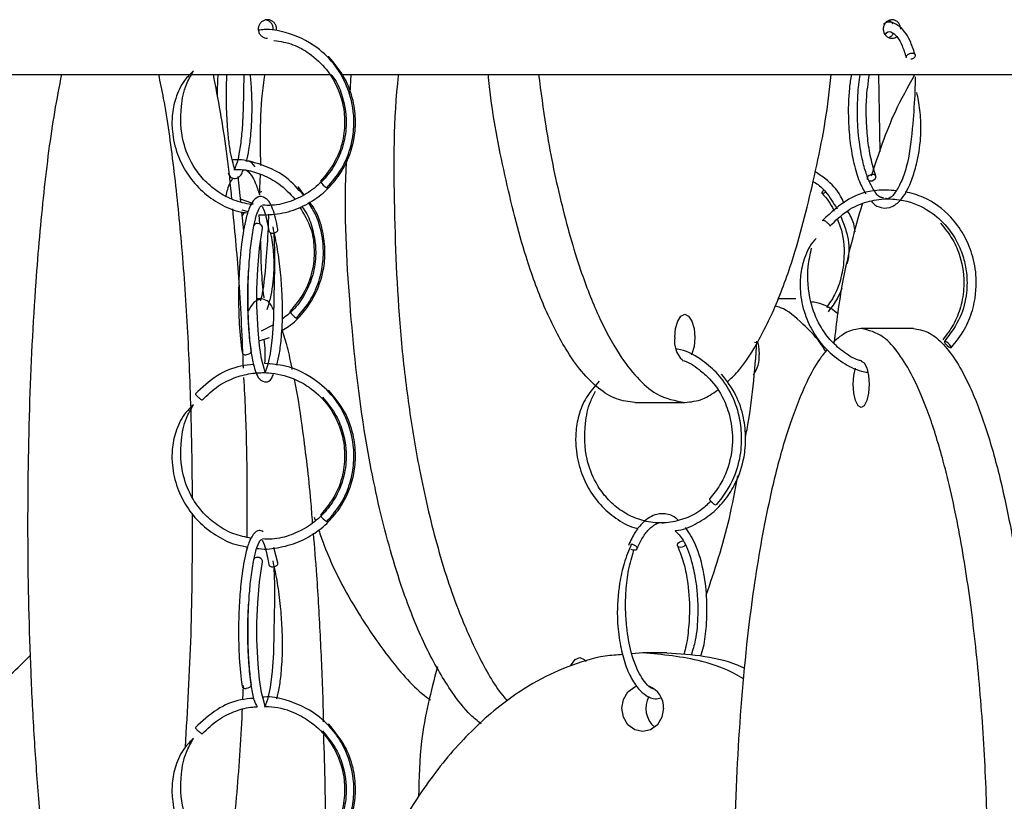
# Model space of a CAD drawing. Header units: millimetres. Extents: x 331 to 1634, y 417 to 1709.
# Tile 130 of 142: x 1436 to 1489, y 917 to 959. Entities that reach past the tile are written whole.
import ezdxf

# ---------------------------------------------------------------- set-up
doc = ezdxf.new("R2010")
doc.units = ezdxf.units.MM

msp = doc.modelspace()

# ---------------------------------------------------------------- linework, layer by layer
at = {"color": 7, "linetype": 'Continuous', "lineweight": 25}
for p, q in [((1415.092, 956.164), (1453.117, 956.164)), ((1453.707, 956.164), (1518.181, 956.164)), ((1454.146, 955.157), (1454.198, 956.164)), ((1482.723, 951.993), (1482.648, 956.164)), ((1448.251, 949.285), (1448.11, 950.652)), ((1449.288, 950.767), (1449.241, 949.676)), ((1451.655, 949.68), (1451.358, 950.087)), ((1448.851, 949.21), (1448.237, 949.427)), ((1448.921, 949.185), (1448.796, 949.107)), ((1448.296, 948.852), (1448.646, 948.763)), ((1448.413, 947.729), (1448.307, 948.746)), ((1448.439, 948.722), (1448.327, 948.56)), ((1449.229, 948.586), (1449.257, 948.105)), ((1449.35, 944.052), (1449.122, 944.052)), ((1478.175, 944.052), (1477.207, 944.052)), ((1449.984, 942.64), (1449.342, 942.321)), ((1484.51, 942.45), (1481.691, 942.45)), ((1449.236, 941.792), (1449.805, 941.97)), ((1475.942, 941.72), (1476.102, 941.688)), ((1469.486, 938.474), (1472.188, 938.474)), ((1452.2, 932.284), (1452.263, 932.107)), ((1448.575, 930.698), (1448.571, 930.508)), ((1450.251, 929.816), (1450.034, 930.639)), ((1469.916, 924.974), (1469.329, 924.919)), ((1471.217, 924.974), (1469.916, 924.974)), ((1448.372, 923.202), (1448.34, 922.44))]:
    msp.add_line(p, q, dxfattribs=at)
at = {"color": 7, "linetype": 'Continuous', "lineweight": 25, "flags": 128}
for points in [[(1452.998, 957.113), (1452.967, 957.101), (1452.966, 957.1)], [(1482.123, 950.423), (1482.197, 950.414), (1482.291, 950.429), (1482.38, 950.468), (1482.45, 950.526), (1482.491, 950.594), (1482.497, 950.661), (1482.465, 950.718), (1482.403, 950.755), (1482.318, 950.768), (1482.224, 950.753), (1482.135, 950.714), (1482.064, 950.656), (1482.023, 950.588), (1482.018, 950.52), (1482.024, 950.502)], [(1451.355, 950.088), (1451.324, 950.075), (1451.323, 950.075)], [(1479.788, 949.806), (1479.763, 949.788), (1479.69, 949.749), (1479.632, 949.734), (1479.596, 949.747), (1479.59, 949.784), (1479.613, 949.841), (1479.662, 949.908), (1479.671, 949.918)], [(1449.415, 947.865), (1449.415, 947.866), (1449.422, 947.934), (1449.392, 948.001), (1449.329, 948.059), (1449.242, 948.099), (1449.146, 948.113)], [(1450.024, 947.541), (1450.061, 946.684), (1450.062, 945.763), (1450.038, 944.122), (1450.005, 942.954), (1449.938, 941.974), (1449.826, 941.091), (1449.689, 940.454), (1449.587, 940.158), (1449.56, 940.08), (1449.502, 940.3), (1449.37, 940.825), (1449.261, 941.533), (1449.181, 942.349), (1449.122, 943.682), (1449.122, 944.604), (1449.162, 945.664), (1449.256, 946.792), (1449.417, 947.872), (1449.417, 947.872)], [(1471.646, 941.974), (1471.687, 942.452), (1471.805, 942.857), (1471.981, 943.128), (1472.188, 943.224), (1472.396, 943.128), (1472.572, 942.857), (1472.689, 942.452), (1472.731, 941.974), (1472.689, 941.495), (1472.572, 941.09), (1472.536, 941.014)], [(1486.534, 941.414), (1486.555, 941.429), (1486.548, 941.468), (1486.513, 941.526), (1486.456, 941.594), (1486.386, 941.661), (1486.313, 941.718), (1486.248, 941.755), (1486.202, 941.768), (1486.181, 941.753), (1486.188, 941.714), (1486.223, 941.656), (1486.28, 941.588), (1486.35, 941.52), (1486.423, 941.464), (1486.488, 941.426), (1486.534, 941.414)], [(1448.807, 941.265), (1448.808, 941.216), (1448.777, 941.149), (1448.714, 941.092), (1448.627, 941.055), (1448.53, 941.042)], [(1476.099, 941.741), (1476.154, 941.531), (1476.202, 941.052)], [(1481.691, 940.7), (1481.855, 940.604), (1481.993, 940.334), (1482.086, 939.928), (1482.119, 939.45)], [(1482.119, 939.45), (1482.086, 938.971), (1481.993, 938.566), (1481.855, 938.295), (1481.691, 938.2), (1481.528, 938.295), (1481.389, 938.566), (1481.296, 938.971), (1481.264, 939.45), (1481.296, 939.928), (1481.385, 940.324)], [(1452.998, 939.113), (1452.967, 939.101), (1452.966, 939.1)], [(1473.881, 932.938), (1473.829, 932.953), (1473.76, 932.992), (1473.685, 933.05), (1473.616, 933.118), (1473.563, 933.185), (1473.535, 933.242), (1473.534, 933.279), (1473.54, 933.285)], [(1472.205, 930.771), (1472.202, 930.767), (1472.128, 930.709), (1472.039, 930.67), (1471.947, 930.656), (1471.867, 930.668), (1471.811, 930.705), (1471.788, 930.762), (1471.8, 930.829), (1471.846, 930.897), (1471.92, 930.955), (1472.009, 930.995), (1472.101, 931.009), (1472.101, 931.009)], [(1449.415, 929.865), (1449.415, 929.866), (1449.422, 929.934), (1449.392, 930.001), (1449.329, 930.059), (1449.242, 930.099), (1449.146, 930.113)], [(1450.024, 929.541), (1450.061, 928.684), (1450.062, 927.763), (1450.038, 926.122), (1450.005, 924.954), (1449.938, 923.974), (1449.826, 923.091), (1449.689, 922.454), (1449.587, 922.158), (1449.56, 922.08), (1449.502, 922.3), (1449.37, 922.825), (1449.261, 923.533), (1449.181, 924.349), (1449.122, 925.682), (1449.122, 926.604), (1449.162, 927.664), (1449.256, 928.792), (1449.417, 929.872), (1449.417, 929.872)], [(1466.051, 924.278), (1466.081, 924.343), (1466.284, 924.614), (1466.523, 924.709), (1466.762, 924.614), (1466.867, 924.504)], [(1448.807, 923.265), (1448.808, 923.216), (1448.777, 923.149), (1448.714, 923.092), (1448.627, 923.055), (1448.53, 923.042)], [(1471.042, 921.974), (1470.956, 921.495), (1470.712, 921.09), (1470.347, 920.819), (1469.916, 920.724), (1469.485, 920.819), (1469.119, 921.09), (1468.875, 921.495), (1468.79, 921.974), (1468.875, 922.452), (1469.119, 922.857), (1469.485, 923.128), (1469.598, 923.173)], [(1452.998, 921.113), (1452.967, 921.101), (1452.966, 921.1)]]:
    msp.add_lwpolyline(points, dxfattribs=at)
at = {"color": 7, "linetype": 'Continuous', "lineweight": 25}
for centre, radius, start, end in [((1453.402, 950.903), 1.002, 210.4618, 239.2423), ((1449.115, 947.917), 0.198, 81.1513, 154.9815), ((1451.758, 943.878), 1.002, 210.4618, 239.2423), ((1443.207, 941.043), 6.361, 355.7105, 7.5606), ((1473.022, 941.764), 1.392, 171.3294, 226.0901), ((1448.503, 941.238), 0.198, 197.8164, 277.9218), ((1474.532, 940.949), 1.673, 323.8439, 3.5261), ((1453.402, 932.903), 1.002, 210.4618, 239.2423), ((1449.115, 929.917), 0.198, 81.1513, 154.9815), ((1448.503, 923.238), 0.198, 197.8164, 277.9218), ((1469.815, 922.019), 1.228, 357.8585, 68.8064), ((1471.412, 921.975), 1.326, 150.962, 230.4036)]:
    msp.add_arc(centre, radius, start, end, dxfattribs=at)
for points, knots in [([(1450.166, 958.521), (1450.17, 958.551), (1450.182, 958.635), (1450.156, 958.778), (1450.075, 958.928), (1449.949, 959.042), (1449.793, 959.107), (1449.625, 959.116), (1449.463, 959.067), (1449.326, 958.968), (1449.229, 958.828), (1449.184, 958.663), (1449.194, 958.492), (1449.26, 958.334), (1449.374, 958.209), (1449.52, 958.125), (1449.629, 958.115), (1449.683, 958.11)], [0, 0, 0, 0, 0.036396, 0.105381, 0.174365, 0.24335, 0.312335, 0.38132, 0.450305, 0.51929, 0.588275, 0.65726, 0.726244, 0.795229, 0.864214, 0.933199, 1, 1, 1, 1]), ([(1450.001, 958.609), (1449.996, 958.666), (1449.985, 958.778), (1449.9, 958.929), (1449.775, 959.038), (1449.666, 959.096), (1449.605, 959.098), (1449.599, 959.098)], [0, 0, 0, 0, 0.243385, 0.486771, 0.730157, 0.973543, 1, 1, 1, 1]), ([(1483.827, 958.609), (1483.822, 958.666), (1483.811, 958.778), (1483.73, 958.928), (1483.611, 959.041), (1483.462, 959.107), (1483.302, 959.116), (1483.147, 959.067), (1483.017, 958.968), (1482.924, 958.828), (1482.881, 958.663), (1482.891, 958.492), (1482.954, 958.335), (1483.062, 958.208), (1483.204, 958.126), (1483.362, 958.101), (1483.503, 958.122), (1483.575, 958.172), (1483.602, 958.191)], [0, 0, 0, 0, 0.064021, 0.128043, 0.192064, 0.256085, 0.320107, 0.384128, 0.448149, 0.512171, 0.576192, 0.640213, 0.704235, 0.768256, 0.832278, 0.896299, 0.96032, 1, 1, 1, 1]), ([(1484.589, 957.269), (1484.507, 957.513), (1484.35, 957.982), (1483.998, 958.563), (1483.542, 958.938), (1483.095, 959.049), (1482.905, 958.874), (1482.903, 958.872)], [0, 0, 0, 0, 0.207304, 0.399078, 0.681869, 0.995973, 1, 1, 1, 1]), ([(1483.402, 958.883), (1483.396, 958.896), (1483.365, 958.959), (1483.287, 959.029), (1483.211, 959.058), (1483.183, 959.069)], [0, 0, 0, 0, 0.145224, 0.694911, 1, 1, 1, 1]), ([(1452.893, 950.043), (1453.174, 950.374), (1453.711, 951.006), (1454.169, 952.116), (1454.362, 953.17), (1454.341, 954.36), (1454.02, 955.54), (1453.331, 956.718), (1452.272, 957.785), (1450.902, 958.412), (1449.783, 958.623), (1449.304, 958.555), (1449.201, 958.541)], [0, 0, 0, 0, 0.1086009, 0.2073767, 0.2963169, 0.375414, 0.5036421, 0.597584, 0.7163544, 0.8769885, 0.9735357, 1, 1, 1, 1]), ([(1482.983, 958.314), (1483.008, 958.344), (1483.149, 958.513), (1483.354, 958.458), (1483.66, 958.189), (1483.922, 957.714), (1484.058, 957.294), (1484.132, 957.066)], [0, 0, 0, 0, 0.062846, 0.352354, 0.610642, 0.788603, 1, 1, 1, 1]), ([(1483.188, 958.147), (1483.23, 958.169), (1483.32, 958.217), (1483.4, 958.303), (1483.421, 958.361), (1483.423, 958.367)], [0, 0, 0, 0, 0.44915, 0.941686, 1, 1, 1, 1]), ([(1450.036, 957.999), (1450.385, 957.941), (1451.063, 957.828), (1452.037, 957.268), (1453.021, 956.358), (1453.658, 955.127), (1453.886, 953.827), (1453.804, 952.664), (1453.398, 951.435), (1452.833, 950.752), (1452.538, 950.395)], [0, 0, 0, 0, 0.107958, 0.209828, 0.338625, 0.512825, 0.617494, 0.733603, 0.861103, 1, 1, 1, 1]), ([(1484.136, 957.065), (1484.132, 957.072), (1484.122, 957.096), (1484.132, 957.143), (1484.164, 957.197), (1484.216, 957.243), (1484.284, 957.28), (1484.36, 957.304), (1484.411, 957.306), (1484.434, 957.307)], [0, 0, 0, 0, 0.076117, 0.23658, 0.397043, 0.549276, 0.687321, 0.861945, 1, 1, 1, 1]), ([(1484.434, 957.307), (1484.456, 957.306), (1484.505, 957.302), (1484.563, 957.277), (1484.602, 957.238), (1484.619, 957.191), (1484.611, 957.136), (1484.578, 957.082), (1484.526, 957.036), (1484.458, 956.998), (1484.405, 956.985), (1484.376, 956.978)], [0, 0, 0, 0, 0.099407, 0.225145, 0.324546, 0.434162, 0.549704, 0.665246, 0.774862, 0.874262, 1, 1, 1, 1]), ([(1449.229, 948.586), (1449.614, 948.592), (1450.39, 948.604), (1451.502, 948.966), (1452.478, 949.548), (1453.273, 950.307), (1453.956, 951.319), (1454.358, 952.453), (1454.469, 953.669), (1454.333, 954.807), (1453.889, 956.041), (1453.308, 956.742), (1453.002, 957.112)], [0, 0, 0, 0, 0.09709, 0.195136, 0.291206, 0.381422, 0.469047, 0.595093, 0.677334, 0.772249, 0.879807, 1, 1, 1, 1]), ([(1438.585, 956.164), (1438.454, 955.499), (1438.073, 953.571), (1437.595, 949.791), (1437.118, 944.443), (1436.807, 938.1), (1436.717, 930.996), (1436.852, 925.021), (1437.093, 920.34), (1437.367, 916.627), (1437.758, 912.818), (1438.251, 909.394), (1438.804, 906.645), (1439.267, 904.87), (1439.585, 904.102), (1439.684, 903.862)], [0, 0, 0, 0, 0.045503, 0.132008, 0.220905, 0.340282, 0.463077, 0.584239, 0.646672, 0.70909, 0.784377, 0.861209, 0.917024, 0.974157, 1, 1, 1, 1]), ([(1445.649, 933.323), (1445.631, 934.823), (1445.594, 937.926), (1445.393, 942.554), (1445.082, 947.042), (1444.651, 951.179), (1444.231, 954.227), (1443.915, 955.736), (1443.826, 956.164)], [0, 0, 0, 0, 0.18177, 0.376032, 0.569519, 0.749375, 0.929, 1, 1, 1, 1]), ([(1445.697, 956.349), (1445.528, 956.184), (1445.1, 955.766), (1444.717, 954.919), (1444.526, 953.979), (1444.537, 952.952), (1444.78, 951.887), (1445.309, 950.819), (1446.046, 949.921), (1446.981, 949.222), (1447.867, 948.797), (1448.438, 948.716), (1448.624, 948.69)], [0, 0, 0, 0, 0.070534, 0.178367, 0.274181, 0.356908, 0.483148, 0.595184, 0.709978, 0.826725, 0.943573, 1, 1, 1, 1]), ([(1448.813, 949.139), (1448.498, 949.205), (1447.847, 949.341), (1446.971, 949.824), (1446.226, 950.468), (1445.566, 951.348), (1445.024, 952.674), (1444.965, 954.2), (1445.222, 955.509), (1445.553, 956.087), (1445.684, 956.316)], [0, 0, 0, 0, 0.105496, 0.217932, 0.323537, 0.426133, 0.574017, 0.783222, 0.91397, 1, 1, 1, 1]), ([(1446.753, 956.167), (1446.883, 955.499), (1447.264, 953.546), (1447.59, 951.227), (1447.738, 949.545), (1447.746, 949.454)], [0, 0, 0, 0, 0.329454, 0.963416, 1, 1, 1, 1]), ([(1447.012, 956.164), (1446.995, 955.874), (1446.971, 955.465), (1446.98, 955.061), (1446.983, 954.943)], [0, 0, 0, 0, 0.708658, 1, 1, 1, 1]), ([(1448.41, 956.164), (1448.405, 955.809), (1448.395, 955.063), (1448.37, 953.934), (1448.298, 952.899), (1448.187, 952.026), (1448.055, 951.414), (1447.93, 951.104), (1447.907, 951.018), (1447.913, 951.096), (1447.724, 951.741), (1447.617, 952.457), (1447.52, 953.421), (1447.475, 954.486), (1447.47, 955.469), (1447.492, 955.969), (1447.501, 956.164)], [0, 0, 0, 0, 0.068411, 0.143848, 0.213893, 0.289317, 0.364402, 0.426566, 0.480931, 0.606481, 0.682257, 0.750945, 0.814227, 0.903985, 0.962619, 1, 1, 1, 1]), ([(1448.552, 951.46), (1448.601, 951.665), (1448.703, 952.09), (1448.816, 953.067), (1448.867, 954.148), (1448.845, 955.256), (1448.793, 955.875), (1448.768, 956.164)], [0, 0, 0, 0, 0.186526, 0.386383, 0.661357, 0.841927, 1, 1, 1, 1]), ([(1449.54, 956.164), (1449.531, 956.112), (1449.252, 954.511), (1449.281, 952.854), (1449.308, 951.25)], [0, 0, 0, 0, 0.032565, 1, 1, 1, 1]), ([(1453.101, 956.164), (1453.176, 956.07), (1453.458, 955.72), (1453.826, 954.784), (1454.007, 953.524), (1453.782, 952.268), (1453.352, 951.283), (1452.73, 950.445), (1451.921, 949.764), (1450.975, 949.302), (1450.116, 949.076), (1449.592, 949.101), (1449.418, 949.11)], [0, 0, 0, 0, 0.036561, 0.137271, 0.300954, 0.416826, 0.519649, 0.624964, 0.732076, 0.839245, 0.946418, 1, 1, 1, 1]), ([(1456.742, 956.164), (1456.74, 956.144), (1456.473, 953.787), (1456.48, 948.94), (1456.732, 942.985), (1457.281, 938.301), (1457.894, 934.589), (1458.774, 930.781), (1459.88, 927.351), (1461.129, 924.618), (1462.014, 923.045), (1462.56, 922.436), (1462.619, 922.37)], [0, 0, 0, 0, 0.001634, 0.192946, 0.381717, 0.478987, 0.576234, 0.69353, 0.813233, 0.900194, 0.989206, 1, 1, 1, 1]), ([(1469.486, 938.474), (1469.156, 938.512), (1468.496, 938.59), (1467.531, 939.184), (1466.615, 940.101), (1465.611, 941.53), (1464.585, 943.585), (1463.446, 946.703), (1462.456, 950.702), (1461.794, 954.055), (1461.616, 955.947), (1461.596, 956.164)], [0, 0, 0, 0, 0.083887, 0.167808, 0.252726, 0.337706, 0.467369, 0.59724, 0.786199, 0.975461, 1, 1, 1, 1]), ([(1464.307, 956.164), (1464.426, 955.224), (1464.728, 952.857), (1465.472, 949.282), (1466.433, 945.85), (1467.506, 943.1), (1468.538, 941.154), (1469.6, 939.772), (1470.782, 938.723), (1471.67, 938.565), (1472.188, 938.474)], [0, 0, 0, 0, 0.108244, 0.272433, 0.436411, 0.558328, 0.680071, 0.774263, 0.86836, 1, 1, 1, 1]), ([(1474.464, 939.567), (1474.658, 939.747), (1475.165, 940.218), (1476.052, 941.53), (1477.085, 943.568), (1478.218, 946.675), (1479.214, 950.681), (1479.878, 954.034), (1480.058, 955.947), (1480.078, 956.164)], [0, 0, 0, 0, 0.066315, 0.173459, 0.33315, 0.497358, 0.730146, 0.969369, 1, 1, 1, 1]), ([(1481.164, 956.164), (1481.127, 955.922), (1481.008, 955.149), (1480.983, 953.839), (1481.09, 952.458), (1481.293, 951.333), (1481.571, 950.378), (1481.823, 949.926), (1481.941, 949.717)], [0, 0, 0, 0, 0.10951, 0.349822, 0.519433, 0.678439, 0.850422, 1, 1, 1, 1]), ([(1482.894, 949.501), (1482.834, 949.508), (1482.669, 949.527), (1482.438, 949.81), (1482.161, 950.29), (1481.925, 950.907), (1481.692, 951.811), (1481.541, 952.878), (1481.484, 954.025), (1481.518, 955.073), (1481.577, 955.834), (1481.653, 956.158), (1481.654, 956.164)], [0, 0, 0, 0, 0.069363, 0.19185, 0.286914, 0.384662, 0.493007, 0.649865, 0.750963, 0.866934, 0.997674, 1, 1, 1, 1]), ([(1482.491, 950.68), (1482.393, 950.993), (1482.204, 951.6), (1482.036, 952.69), (1481.965, 953.756), (1481.968, 954.958), (1482.075, 955.711), (1482.14, 956.164)], [0, 0, 0, 0, 0.208152, 0.402661, 0.583336, 0.749997, 1, 1, 1, 1]), ([(1484.562, 956.103), (1484.201, 955.461), (1483.278, 953.817), (1482.626, 951.861), (1482.228, 950.668)], [0, 0, 0, 0, 0.390255, 1, 1, 1, 1]), ([(1484.612, 956.024), (1484.607, 955.769), (1484.592, 954.971), (1484.466, 953.317), (1484.294, 951.651), (1483.93, 950.498), (1483.536, 949.747), (1483.223, 949.41), (1483.03, 949.467), (1483.008, 949.473)], [0, 0, 0, 0, 0.089168, 0.278278, 0.523479, 0.65005, 0.775383, 0.975358, 1, 1, 1, 1]), ([(1482.249, 949.323), (1482.279, 949.287), (1482.435, 949.096), (1482.835, 948.92), (1483.365, 948.963), (1483.978, 949.489), (1484.387, 950.298), (1484.721, 951.418), (1484.924, 952.554), (1484.926, 953.736), (1484.831, 954.57), (1484.728, 955.048), (1484.697, 955.193)], [0, 0, 0, 0, 0.022935, 0.121163, 0.258044, 0.371643, 0.531348, 0.627846, 0.767613, 0.856512, 0.956547, 1, 1, 1, 1]), ([(1451.623, 949.664), (1451.333, 949.99), (1450.617, 950.797), (1449.254, 951.373), (1448.218, 951.596), (1447.816, 951.546), (1447.791, 951.543)], [0, 0, 0, 0, 0.292678, 0.723626, 0.982642, 1, 1, 1, 1]), ([(1449.03, 951.176), (1448.914, 951.321), (1448.768, 951.504), (1448.594, 951.489), (1448.558, 951.486)], [0, 0, 0, 0, 0.793573, 1, 1, 1, 1]), ([(1461.204, 921.138), (1461.014, 921.292), (1460.464, 921.739), (1459.473, 923.018), (1458.281, 925.053), (1456.982, 928.164), (1455.803, 932.153), (1454.733, 937.52), (1454.075, 943.85), (1453.81, 948.796), (1453.95, 951.367), (1453.96, 951.555)], [0, 0, 0, 0, 0.034475, 0.099914, 0.197445, 0.297735, 0.439911, 0.586017, 0.782218, 0.984036, 1, 1, 1, 1]), ([(1447.572, 950.856), (1447.598, 950.789), (1447.678, 950.58), (1447.984, 950.518), (1448.241, 950.64), (1448.339, 950.897), (1448.37, 950.978)], [0, 0, 0, 0, 0.145993, 0.453678, 0.827435, 1, 1, 1, 1]), ([(1447.882, 951.036), (1447.953, 951.039), (1448.477, 951.06), (1449.323, 950.818), (1450.385, 950.272), (1450.894, 949.732), (1451.17, 949.438)], [0, 0, 0, 0, 0.057078, 0.41845, 0.683166, 1, 1, 1, 1]), ([(1448.345, 951.008), (1448.397, 951.019), (1448.543, 951.052), (1448.787, 950.781), (1449.049, 950.319), (1449.185, 949.897), (1449.259, 949.669)], [0, 0, 0, 0, 0.182678, 0.508635, 0.733219, 1, 1, 1, 1]), ([(1480.771, 949.214), (1480.714, 949.346), (1480.49, 949.863), (1479.927, 950.441), (1479.408, 950.783), (1479.215, 950.91)], [0, 0, 0, 0, 0.176494, 0.693998, 1, 1, 1, 1]), ([(1447.455, 949.608), (1447.484, 949.729), (1447.589, 950.166), (1447.731, 950.418), (1447.834, 950.601)], [0, 0, 0, 0, 0.2753664, 1, 1, 1, 1]), ([(1479.1, 950.392), (1479.144, 950.368), (1479.398, 950.231), (1479.875, 949.764), (1480.202, 949.229), (1480.394, 948.914)], [0, 0, 0, 0, 0.080143, 0.458879, 1, 1, 1, 1]), ([(1449.269, 949.757), (1449.277, 949.771), (1449.294, 949.803), (1449.331, 949.838), (1449.361, 949.853), (1449.367, 949.857)], [0, 0, 0, 0, 0.389324, 0.856622, 1, 1, 1, 1]), ([(1479.602, 949.741), (1479.833, 949.468), (1480.08, 949.175), (1480.224, 948.81), (1480.234, 948.786)], [0, 0, 0, 0, 0.933928, 1, 1, 1, 1]), ([(1483.582, 949.889), (1483.232, 949.914), (1482.36, 949.976), (1480.913, 949.496), (1480.074, 948.716), (1479.63, 948.304)], [0, 0, 0, 0, 0.2394498, 0.5981367, 1, 1, 1, 1]), ([(1486.549, 941.419), (1486.807, 941.74), (1487.292, 942.345), (1487.808, 943.627), (1487.978, 945.038), (1487.731, 946.442), (1487.247, 947.559), (1486.418, 948.675), (1485.319, 949.512), (1484.408, 949.746), (1484.079, 949.831)], [0, 0, 0, 0, 0.117718, 0.221365, 0.385786, 0.507472, 0.615804, 0.725143, 0.900648, 1, 1, 1, 1]), ([(1450.251, 947.816), (1450.162, 948.215), (1450.007, 948.91), (1449.686, 949.478), (1449.266, 949.646), (1448.913, 949.389), (1448.671, 948.914), (1448.453, 948.148), (1448.274, 947.032), (1448.158, 945.626), (1448.115, 944.197), (1448.151, 942.566), (1448.258, 941.658), (1448.315, 941.178)], [0, 0, 0, 0, 0.109328, 0.190703, 0.278979, 0.349765, 0.418087, 0.490407, 0.607474, 0.685992, 0.777606, 0.882277, 1, 1, 1, 1]), ([(1450.454, 942.347), (1450.581, 942.418), (1451.021, 942.664), (1451.625, 943.29), (1452.314, 944.291), (1452.713, 945.428), (1452.827, 946.645), (1452.68, 947.776), (1452.388, 948.713), (1452.036, 949.166), (1451.946, 949.281)], [0, 0, 0, 0, 0.055296, 0.191628, 0.324044, 0.514521, 0.638801, 0.782234, 0.944773, 1, 1, 1, 1]), ([(1451.249, 943.017), (1451.53, 943.348), (1452.067, 943.981), (1452.524, 945.09), (1452.719, 946.145), (1452.692, 947.332), (1452.434, 948.404), (1452.029, 949.044), (1451.897, 949.252)], [0, 0, 0, 0, 0.192051, 0.366727, 0.524009, 0.663885, 0.890645, 1, 1, 1, 1]), ([(1480.007, 947.975), (1480.313, 948.277), (1480.9, 948.855), (1481.975, 949.322), (1483.007, 949.488), (1484.183, 949.381), (1485.345, 948.891), (1486.292, 948.042), (1486.881, 947.166), (1487.226, 946.313), (1487.415, 945.38), (1487.412, 944.293), (1487.089, 942.959), (1486.505, 942.185), (1486.187, 941.763)], [0, 0, 0, 0, 0.092287, 0.176842, 0.253677, 0.322819, 0.4375, 0.52528, 0.594884, 0.661069, 0.717818, 0.793285, 0.887372, 1, 1, 1, 1]), ([(1447.794, 948.908), (1447.923, 947.607), (1448.194, 944.854), (1448.314, 941.89), (1448.377, 940.327)], [0, 0, 0, 0, 0.472631, 1, 1, 1, 1]), ([(1448.975, 948.057), (1448.995, 948.161), (1449.07, 948.561), (1449.227, 948.924), (1449.347, 949.108), (1449.393, 949.072), (1449.572, 948.714), (1449.691, 948.085), (1449.76, 947.72)], [0, 0, 0, 0, 0.061979, 0.2386, 0.385214, 0.564144, 0.747101, 1, 1, 1, 1]), ([(1451.535, 949.035), (1451.583, 948.975), (1451.835, 948.657), (1452.179, 947.756), (1452.364, 946.5), (1452.139, 945.241), (1451.705, 944.262), (1451.156, 943.485), (1450.682, 943.12), (1450.482, 942.966)], [0, 0, 0, 0, 0.0339494, 0.1801635, 0.4178032, 0.5860303, 0.7353111, 0.8882104, 1, 1, 1, 1]), ([(1451.429, 948.989), (1451.654, 948.625), (1452.063, 947.965), (1452.236, 946.798), (1452.162, 945.64), (1451.754, 944.409), (1451.189, 943.726), (1450.895, 943.37)], [0, 0, 0, 0, 0.20854, 0.378584, 0.567214, 0.774349, 1, 1, 1, 1]), ([(1481.743, 949.162), (1481.352, 947.781), (1480.671, 945.371), (1480.362, 942.776), (1480.231, 941.668)], [0, 0, 0, 0, 0.573209, 1, 1, 1, 1]), ([(1481.372, 947.678), (1481.351, 947.822), (1481.293, 948.229), (1481.092, 948.579), (1480.963, 948.805)], [0, 0, 0, 0, 0.353412, 1, 1, 1, 1]), ([(1449.739, 948.627), (1449.734, 948.371), (1449.72, 947.572), (1449.583, 945.94), (1449.483, 944.539), (1449.301, 943.958), (1449.293, 943.933)], [0, 0, 0, 0, 0.166941, 0.520993, 0.98006, 1, 1, 1, 1]), ([(1479.639, 948.259), (1479.636, 948.265), (1479.624, 948.285), (1479.624, 948.304), (1479.638, 948.306), (1479.645, 948.307)], [0, 0, 0, 0, 0.1808292, 0.6383155, 1, 1, 1, 1]), ([(1479.645, 948.307), (1479.654, 948.306), (1479.675, 948.302), (1479.724, 948.277), (1479.782, 948.238), (1479.842, 948.191), (1479.903, 948.137), (1479.955, 948.083), (1479.976, 948.054), (1479.987, 948.04)], [0, 0, 0, 0, 0.1296845, 0.2937194, 0.4233945, 0.566397, 0.7171306, 0.8678641, 1, 1, 1, 1]), ([(1480.416, 948.331), (1480.47, 948.205), (1480.733, 947.592), (1480.828, 946.488), (1480.653, 945.24), (1480.318, 944.296), (1479.98, 943.813), (1479.826, 943.592)], [0, 0, 0, 0, 0.082717, 0.402916, 0.62963, 0.830742, 1, 1, 1, 1]), ([(1480.604, 948.493), (1480.702, 948.245), (1480.958, 947.595), (1481.093, 946.697), (1480.975, 946.116), (1480.945, 945.964)], [0, 0, 0, 0, 0.313326, 0.820872, 1, 1, 1, 1]), ([(1485.975, 948.134), (1486.208, 947.851), (1486.646, 947.315), (1487.131, 946.163), (1487.303, 944.892), (1487.099, 943.639), (1486.707, 942.644), (1486.298, 942.114), (1486.092, 941.846)], [0, 0, 0, 0, 0.161116, 0.304684, 0.538065, 0.70329, 0.849887, 1, 1, 1, 1]), ([(1448.936, 948.001), (1448.882, 947.692), (1448.782, 947.107), (1448.664, 945.857), (1448.609, 944.489), (1448.63, 943.132), (1448.698, 942.047), (1448.806, 941.12), (1448.984, 940.251), (1449.194, 939.702), (1449.621, 939.527), (1449.886, 939.667), (1449.983, 939.923), (1450.014, 940.004)], [0, 0, 0, 0, 0.092112, 0.173913, 0.306223, 0.399543, 0.484833, 0.574546, 0.662208, 0.797522, 0.870471, 0.959086, 1, 1, 1, 1]), ([(1449.671, 943.482), (1449.716, 943.625), (1449.884, 944.155), (1450.049, 945.162), (1450.053, 946.336), (1449.968, 947.112), (1449.878, 947.534), (1449.86, 947.622)], [0, 0, 0, 0, 0.127665, 0.471208, 0.689721, 0.935606, 1, 1, 1, 1]), ([(1450.196, 940.485), (1450.245, 940.69), (1450.346, 941.115), (1450.459, 942.092), (1450.512, 943.173), (1450.484, 944.374), (1450.395, 945.529), (1450.236, 946.809), (1450.074, 947.544), (1449.989, 947.932)], [0, 0, 0, 0, 0.119816, 0.248194, 0.424825, 0.540814, 0.675522, 0.828781, 1, 1, 1, 1]), ([(1449.312, 947.165), (1449.329, 946.151), (1449.346, 945.128), (1449.492, 944.127), (1449.493, 944.117)], [0, 0, 0, 0, 0.990621, 1, 1, 1, 1]), ([(1479.267, 947.307), (1479.236, 947.276), (1478.954, 946.997), (1478.621, 946.297), (1478.403, 945.356), (1478.392, 944.325), (1478.611, 943.264), (1479.108, 942.195), (1479.801, 941.295), (1480.688, 940.599), (1481.464, 940.192), (1481.938, 940.116), (1482.048, 940.099)], [0, 0, 0, 0, 0.014395, 0.132483, 0.236989, 0.326836, 0.463553, 0.584766, 0.708998, 0.835384, 0.961912, 1, 1, 1, 1]), ([(1481.74, 940.701), (1481.678, 940.717), (1481.303, 940.813), (1480.7, 941.202), (1479.996, 941.835), (1479.378, 942.717), (1478.866, 944.046), (1478.752, 945.512), (1478.952, 946.462), (1479.021, 946.788)], [0, 0, 0, 0, 0.027551, 0.166726, 0.297478, 0.424513, 0.607312, 0.864976, 1, 1, 1, 1]), ([(1448.808, 941.26), (1448.762, 941.628), (1448.675, 942.333), (1448.624, 943.596), (1448.624, 944.72), (1448.659, 945.385), (1448.674, 945.663)], [0, 0, 0, 0, 0.3000166, 0.5741248, 0.8222169, 1, 1, 1, 1]), ([(1480.646, 944.618), (1480.575, 944.439), (1480.39, 943.973), (1480.092, 943.593), (1479.909, 943.358)], [0, 0, 0, 0, 0.38344, 1, 1, 1, 1]), ([(1449.35, 944.052), (1449.218, 944.021), (1448.977, 943.964), (1448.746, 943.571), (1448.642, 943.394)], [0, 0, 0, 0, 0.549605, 1, 1, 1, 1]), ([(1450.019, 943.463), (1450.001, 943.503), (1449.789, 943.964), (1449.56, 944.01), (1449.35, 944.052)], [0, 0, 0, 0, 0.08579, 1, 1, 1, 1]), ([(1478.985, 943.913), (1479.093, 943.897), (1479.58, 943.825), (1480.078, 943.583), (1480.44, 943.268), (1480.454, 943.256)], [0, 0, 0, 0, 0.21548, 0.97009, 1, 1, 1, 1]), ([(1479.792, 941.224), (1479.747, 941.297), (1479.374, 941.912), (1478.548, 942.699), (1477.676, 943.515), (1477.157, 943.633), (1477.061, 943.655)], [0, 0, 0, 0, 0.057385, 0.481085, 0.90436, 1, 1, 1, 1]), ([(1451.025, 940.241), (1450.942, 940.663), (1450.776, 941.498), (1450.581, 942.078), (1450.485, 942.365)], [0, 0, 0, 0, 0.505052, 1, 1, 1, 1]), ([(1481.691, 942.45), (1481.434, 942.418), (1480.922, 942.354), (1480.431, 941.923), (1480.187, 941.709)], [0, 0, 0, 0, 0.501679, 1, 1, 1, 1]), ([(1481.691, 882.45), (1481.951, 882.488), (1482.471, 882.566), (1483.232, 883.16), (1483.954, 884.077), (1484.745, 885.506), (1485.555, 887.56), (1486.448, 890.682), (1487.251, 894.664), (1487.979, 900.061), (1488.457, 906.378), (1488.576, 912.72), (1488.432, 918.279), (1488.128, 923.007), (1487.646, 927.489), (1486.99, 931.646), (1486.227, 935.073), (1485.382, 937.824), (1484.569, 939.769), (1483.732, 941.151), (1482.8, 942.201), (1482.1, 942.358), (1481.691, 942.45)], [0, 0, 0, 0, 0.028732, 0.057477, 0.086562, 0.11567, 0.160081, 0.204563, 0.269285, 0.33411, 0.423508, 0.512972, 0.573515, 0.634229, 0.694701, 0.750912, 0.807051, 0.84879, 0.89047, 0.922717, 0.954932, 1, 1, 1, 1]), ([(1484.51, 942.45), (1484.77, 942.411), (1485.29, 942.333), (1486.051, 941.739), (1486.773, 940.822), (1487.564, 939.393), (1488.374, 937.339), (1489.268, 934.217), (1490.07, 930.235), (1490.798, 924.838), (1491.276, 918.521), (1491.395, 912.18), (1491.251, 906.62), (1490.947, 901.892), (1490.465, 897.41), (1489.809, 893.254), (1489.046, 889.826), (1488.201, 887.076), (1487.388, 885.13), (1486.551, 883.748), (1485.619, 882.699), (1484.919, 882.541), (1484.51, 882.45)], [0, 0, 0, 0, 0.028732, 0.057477, 0.086562, 0.11567, 0.160081, 0.204563, 0.269285, 0.33411, 0.423508, 0.512972, 0.573515, 0.634229, 0.694701, 0.750912, 0.807051, 0.84879, 0.89047, 0.922717, 0.954932, 1, 1, 1, 1]), ([(1475.459, 936.585), (1475.487, 936.723), (1475.823, 938.374), (1475.957, 940.151), (1476.079, 941.78)], [0, 0, 0, 0, 0.083621, 1, 1, 1, 1]), ([(1473.905, 932.945), (1474.222, 933.364), (1474.817, 934.152), (1475.216, 935.54), (1475.285, 936.774), (1475.095, 938.008), (1474.637, 939.139), (1473.903, 940.132), (1472.978, 940.883), (1472.214, 941.288), (1471.751, 941.349), (1471.729, 941.352)], [0, 0, 0, 0, 0.151722, 0.28512, 0.400211, 0.49695, 0.635463, 0.745061, 0.854428, 0.993197, 1, 1, 1, 1]), ([(1479.86, 941.309), (1479.72, 941.144), (1479.333, 940.686), (1478.646, 939.392), (1477.83, 937.356), (1476.942, 934.245), (1476.134, 930.256), (1475.409, 924.89), (1474.928, 918.553), (1474.79, 911.448), (1474.998, 905.473), (1475.368, 900.792), (1475.789, 897.08), (1476.39, 893.268), (1477.149, 889.85), (1477.996, 887.084), (1478.807, 885.145), (1479.647, 883.751), (1480.579, 882.701), (1481.283, 882.542), (1481.691, 882.45)], [0, 0, 0, 0, 0.0179473, 0.0495533, 0.0966595, 0.1450986, 0.2137675, 0.2843345, 0.3790974, 0.4765729, 0.5727528, 0.6223128, 0.671861, 0.7316242, 0.7926142, 0.8369211, 0.8822737, 0.9164697, 0.9515612, 1, 1, 1, 1]), ([(1472.051, 940.738), (1472.051, 940.738), (1472.386, 940.678), (1472.891, 940.31), (1473.67, 939.65), (1474.267, 938.765), (1474.686, 937.593), (1474.82, 936.26), (1474.574, 935.002), (1474.1, 933.981), (1473.73, 933.522), (1473.539, 933.285)], [0, 0, 0, 0, 0.000054, 0.125927, 0.213937, 0.36511, 0.482412, 0.62724, 0.799475, 0.896291, 1, 1, 1, 1]), ([(1448.943, 940.51), (1448.713, 940.492), (1448.022, 940.437), (1446.887, 939.945), (1446.173, 939.281), (1445.801, 938.934)], [0, 0, 0, 0, 0.192532, 0.579054, 1, 1, 1, 1]), ([(1452.893, 932.043), (1453.174, 932.374), (1453.711, 933.006), (1454.169, 934.116), (1454.362, 935.17), (1454.341, 936.36), (1454.02, 937.54), (1453.331, 938.72), (1452.273, 939.774), (1450.91, 940.455), (1449.911, 940.541), (1449.542, 940.573)], [0, 0, 0, 0, 0.1118622, 0.2136043, 0.3052155, 0.3866879, 0.5187668, 0.6155297, 0.7378669, 0.9033249, 1, 1, 1, 1]), ([(1446.173, 938.601), (1446.452, 938.872), (1446.985, 939.388), (1447.944, 939.848), (1448.865, 940.071), (1449.916, 940.098), (1450.971, 939.857), (1452.038, 939.275), (1453.021, 938.355), (1453.658, 937.127), (1453.886, 935.827), (1453.804, 934.664), (1453.398, 933.435), (1452.833, 932.752), (1452.538, 932.395)], [0, 0, 0, 0, 0.081896, 0.156377, 0.223439, 0.283074, 0.379766, 0.450595, 0.540147, 0.661269, 0.734045, 0.814775, 0.903425, 1, 1, 1, 1]), ([(1448.403, 939.808), (1448.434, 939.222), (1448.586, 936.411), (1448.581, 933.503), (1448.576, 931.2)], [0, 0, 0, 0, 0.208495, 1, 1, 1, 1]), ([(1452.122, 931.989), (1452.092, 932.381), (1451.955, 934.144), (1451.648, 936.608), (1451.34, 938.796), (1451.164, 939.597), (1451.136, 939.723)], [0, 0, 0, 0, 0.133353, 0.598754, 0.93685, 1, 1, 1, 1]), ([(1471.663, 931.554), (1471.68, 931.555), (1472.055, 931.579), (1472.751, 931.879), (1473.656, 932.443), (1474.39, 933.208), (1475.021, 934.218), (1475.394, 935.351), (1475.5, 936.564), (1475.381, 937.7), (1474.981, 938.932), (1474.454, 939.633), (1474.175, 940.003)], [0, 0, 0, 0, 0.0050742, 0.1132514, 0.2192034, 0.3186439, 0.415178, 0.5539944, 0.6445619, 0.7490967, 0.867575, 1, 1, 1, 1]), ([(1449.121, 930.602), (1449.153, 930.596), (1449.567, 930.52), (1450.389, 930.634), (1451.501, 930.958), (1452.478, 931.55), (1453.273, 932.307), (1453.956, 933.319), (1454.358, 934.453), (1454.469, 935.669), (1454.333, 936.807), (1453.889, 938.041), (1453.308, 938.742), (1453.002, 939.112)], [0, 0, 0, 0, 0.0081799, 0.1053379, 0.202489, 0.2976813, 0.3870733, 0.4738976, 0.5987921, 0.6802813, 0.7743297, 0.8809055, 1, 1, 1, 1]), ([(1467.578, 939.612), (1467.325, 939.33), (1466.842, 938.792), (1466.448, 937.809), (1466.29, 936.872), (1466.307, 935.848), (1466.535, 934.786), (1467.025, 933.72), (1467.705, 932.818), (1468.572, 932.129), (1469.255, 931.742), (1469.64, 931.672), (1469.67, 931.666)], [0, 0, 0, 0, 0.117911, 0.225284, 0.320683, 0.403182, 0.529263, 0.641245, 0.756045, 0.872867, 0.989848, 1, 1, 1, 1]), ([(1472.188, 938.474), (1472.514, 938.503), (1473.111, 938.556), (1473.684, 938.947), (1473.943, 939.124)], [0, 0, 0, 0, 0.546232, 1, 1, 1, 1]), ([(1445.799, 938.928), (1445.802, 938.92), (1445.808, 938.906), (1445.84, 938.866), (1445.883, 938.819), (1445.94, 938.765), (1445.988, 938.722), (1446.014, 938.701), (1446.019, 938.697)], [0, 0, 0, 0, 0.21033, 0.376603, 0.559965, 0.753239, 0.946514, 1, 1, 1, 1]), ([(1452.647, 938.761), (1452.887, 938.477), (1453.34, 937.942), (1453.837, 936.791), (1454.005, 935.522), (1453.783, 934.268), (1453.352, 933.283), (1452.73, 932.445), (1451.921, 931.764), (1450.975, 931.302), (1450.116, 931.076), (1449.592, 931.101), (1449.418, 931.11)], [0, 0, 0, 0, 0.105011, 0.198566, 0.350619, 0.45826, 0.553777, 0.65161, 0.751111, 0.850667, 0.950225, 1, 1, 1, 1]), ([(1473.604, 933.162), (1473.439, 932.998), (1473.035, 932.597), (1472.244, 932.193), (1471.308, 931.956), (1470.342, 931.972), (1469.415, 932.236), (1468.589, 932.714), (1467.905, 933.361), (1467.297, 934.24), (1466.799, 935.566), (1466.75, 937.098), (1466.995, 938.36), (1467.279, 938.889), (1467.378, 939.073)], [0, 0, 0, 0, 0.056037, 0.136978, 0.217892, 0.298789, 0.379704, 0.459025, 0.533565, 0.606023, 0.71059, 0.858585, 0.950789, 1, 1, 1, 1]), ([(1445.697, 938.349), (1445.528, 938.184), (1445.1, 937.766), (1444.717, 936.919), (1444.526, 935.979), (1444.537, 934.952), (1444.78, 933.887), (1445.309, 932.819), (1446.046, 931.921), (1446.981, 931.222), (1447.867, 930.797), (1448.438, 930.716), (1448.624, 930.69)], [0, 0, 0, 0, 0.070534, 0.178367, 0.274181, 0.356908, 0.483148, 0.595184, 0.709978, 0.826725, 0.943573, 1, 1, 1, 1]), ([(1448.813, 931.139), (1448.498, 931.205), (1447.847, 931.341), (1446.971, 931.824), (1446.226, 932.468), (1445.566, 933.348), (1445.024, 934.674), (1444.965, 936.2), (1445.222, 937.509), (1445.553, 938.087), (1445.684, 938.316)], [0, 0, 0, 0, 0.105496, 0.217932, 0.323537, 0.426133, 0.574017, 0.783222, 0.91397, 1, 1, 1, 1]), ([(1473.346, 928.068), (1473.799, 929.417), (1474.482, 931.453), (1474.905, 933.747), (1475.047, 934.52)], [0, 0, 0, 0, 0.662685, 1, 1, 1, 1]), ([(1445.263, 919.881), (1445.382, 921.892), (1445.627, 926.018), (1445.641, 930.289), (1445.648, 932.477)], [0, 0, 0, 0, 0.487578, 1, 1, 1, 1]), ([(1471.822, 932.126), (1471.786, 932.162), (1471.619, 932.329), (1471.223, 932.47), (1470.617, 932.496), (1470.01, 932.117), (1469.491, 931.492), (1469.263, 931.011), (1469.144, 930.761)], [0, 0, 0, 0, 0.041081, 0.190432, 0.400657, 0.670985, 0.828657, 1, 1, 1, 1]), ([(1469.605, 930.566), (1469.749, 930.868), (1470.007, 931.408), (1470.489, 931.854), (1470.824, 932.034), (1471.012, 931.965), (1471.024, 931.961)], [0, 0, 0, 0, 0.351228, 0.62995, 0.977198, 1, 1, 1, 1]), ([(1473.047, 924.798), (1473.099, 924.959), (1473.254, 925.438), (1473.374, 926.491), (1473.405, 927.84), (1473.228, 929.373), (1472.843, 930.78), (1472.418, 931.437), (1472.227, 931.731)], [0, 0, 0, 0, 0.076533, 0.227646, 0.40496, 0.584973, 0.813984, 1, 1, 1, 1]), ([(1449.454, 931.492), (1449.384, 931.53), (1449.201, 931.63), (1448.911, 931.378), (1448.671, 930.917), (1448.453, 930.147), (1448.274, 929.032), (1448.158, 927.626), (1448.115, 926.197), (1448.151, 924.566), (1448.258, 923.658), (1448.315, 923.178)], [0, 0, 0, 0, 0.056626, 0.149241, 0.238632, 0.333255, 0.486424, 0.589157, 0.709022, 0.845972, 1, 1, 1, 1]), ([(1452.71, 921.245), (1452.706, 921.543), (1452.682, 923.054), (1452.552, 925.7), (1452.389, 928.832), (1452.232, 930.67), (1452.168, 931.414)], [0, 0, 0, 0, 0.08385, 0.425737, 0.767541, 1, 1, 1, 1]), ([(1452.45, 931.583), (1452.54, 931.325), (1453.1, 929.716), (1454.373, 927.337), (1456.262, 924.61), (1457.598, 923.056), (1458.402, 922.472), (1458.469, 922.423)], [0, 0, 0, 0, 0.069624, 0.434013, 0.704936, 0.975469, 1, 1, 1, 1]), ([(1471.663, 931.554), (1471.811, 931.406), (1472.151, 931.068), (1472.517, 930.096), (1472.752, 929.069), (1472.875, 928.072), (1472.902, 926.939), (1472.814, 925.744), (1472.613, 925.105), (1472.532, 924.848)], [0, 0, 0, 0, 0.14382, 0.330203, 0.464692, 0.565692, 0.704558, 0.88098, 1, 1, 1, 1]), ([(1448.975, 930.057), (1448.995, 930.161), (1449.07, 930.561), (1449.227, 930.924), (1449.347, 931.108), (1449.393, 931.072), (1449.572, 930.714), (1449.691, 930.085), (1449.76, 929.72)], [0, 0, 0, 0, 0.061979, 0.2386, 0.385214, 0.564144, 0.747101, 1, 1, 1, 1]), ([(1469.304, 930.831), (1469.165, 930.495), (1468.901, 929.86), (1468.605, 928.509), (1468.505, 927.054), (1468.643, 925.642), (1468.896, 924.535), (1469.245, 923.654), (1469.653, 923.027), (1470.108, 922.634), (1470.527, 922.439), (1470.796, 922.507), (1470.898, 922.532)], [0, 0, 0, 0, 0.108184, 0.20455, 0.360568, 0.472158, 0.574069, 0.678577, 0.77391, 0.854335, 0.944862, 1, 1, 1, 1]), ([(1471.809, 930.708), (1471.921, 930.423), (1472.133, 929.883), (1472.375, 928.708), (1472.475, 927.379), (1472.378, 926.057), (1472.256, 925.251), (1472.143, 924.928), (1472.129, 924.886)], [0, 0, 0, 0, 0.177987, 0.33797, 0.60217, 0.79513, 0.973596, 1, 1, 1, 1]), ([(1470.501, 923.027), (1470.49, 923.028), (1470.343, 923.036), (1470.03, 923.351), (1469.598, 924.026), (1469.251, 925.101), (1469.059, 926.176), (1468.983, 927.319), (1469.005, 928.367), (1469.137, 929.497), (1469.339, 930.152), (1469.445, 930.496)], [0, 0, 0, 0, 0.009452, 0.12652, 0.294708, 0.398793, 0.547971, 0.642108, 0.748828, 0.868089, 1, 1, 1, 1]), ([(1469.603, 930.564), (1469.602, 930.562), (1469.599, 930.547), (1469.571, 930.523), (1469.522, 930.5), (1469.456, 930.494), (1469.383, 930.501), (1469.332, 930.52), (1469.304, 930.531)], [0, 0, 0, 0, 0.013985, 0.192285, 0.41783, 0.596143, 0.774456, 1, 1, 1, 1]), ([(1448.936, 930.001), (1448.882, 929.692), (1448.782, 929.107), (1448.664, 927.857), (1448.609, 926.488), (1448.631, 925.133), (1448.697, 924.044), (1448.81, 923.13), (1448.933, 922.403), (1449.073, 922.158), (1449.135, 922.051)], [0, 0, 0, 0, 0.126004, 0.237903, 0.418896, 0.546552, 0.663223, 0.785945, 0.905861, 1, 1, 1, 1]), ([(1450.196, 922.485), (1450.245, 922.69), (1450.346, 923.115), (1450.459, 924.092), (1450.512, 925.173), (1450.484, 926.374), (1450.395, 927.529), (1450.236, 928.809), (1450.074, 929.544), (1449.989, 929.932)], [0, 0, 0, 0, 0.119816, 0.248194, 0.424825, 0.540814, 0.675522, 0.828781, 1, 1, 1, 1]), ([(1448.808, 923.26), (1448.762, 923.628), (1448.675, 924.333), (1448.624, 925.596), (1448.624, 926.72), (1448.659, 927.385), (1448.674, 927.663)], [0, 0, 0, 0, 0.3000166, 0.5741248, 0.8222169, 1, 1, 1, 1]), ([(1426.692, 919.959), (1427.406, 919.998), (1428.833, 920.076), (1430.925, 920.669), (1432.906, 921.591), (1434.968, 922.916), (1436.2, 924.131), (1436.9, 924.822)], [0, 0, 0, 0, 0.186534, 0.373146, 0.561973, 0.750939, 1, 1, 1, 1]), ([(1468.843, 924.873), (1468.528, 924.852), (1467.519, 924.783), (1465.875, 924.26), (1463.96, 923.354), (1461.888, 921.929), (1459.748, 919.875), (1457.398, 916.772), (1455.308, 912.771), (1453.784, 908.855), (1453.328, 906.358), (1453.183, 905.564)], [0, 0, 0, 0, 0.0379222, 0.1212656, 0.2035882, 0.2876792, 0.4130103, 0.5418873, 0.7245881, 0.9123391, 1, 1, 1, 1]), ([(1475.378, 923.548), (1475.34, 923.572), (1474.636, 924.018), (1472.821, 924.694), (1470.986, 924.871), (1469.916, 924.974)], [0, 0, 0, 0, 0.023208, 0.430379, 1, 1, 1, 1]), ([(1471.217, 924.974), (1471.9, 924.928), (1473.264, 924.838), (1474.681, 924.491), (1475.365, 924.158), (1475.423, 924.129)], [0, 0, 0, 0, 0.477851, 0.955901, 1, 1, 1, 1]), ([(1458.848, 924.21), (1458.503, 922.882), (1457.908, 920.589), (1457.857, 918.215), (1457.835, 917.216)], [0, 0, 0, 0, 0.579528, 1, 1, 1, 1]), ([(1448.943, 922.51), (1448.713, 922.492), (1448.022, 922.437), (1446.887, 921.945), (1446.173, 921.281), (1445.801, 920.934)], [0, 0, 0, 0, 0.1925316, 0.5790537, 1, 1, 1, 1]), ([(1452.893, 914.043), (1453.174, 914.374), (1453.711, 915.006), (1454.169, 916.116), (1454.362, 917.17), (1454.341, 918.36), (1454.02, 919.541), (1453.331, 920.718), (1452.272, 921.788), (1450.902, 922.402), (1449.862, 922.621), (1449.46, 922.571), (1449.435, 922.568)], [0, 0, 0, 0, 0.1108166, 0.2116076, 0.3023624, 0.3830733, 0.5139175, 0.609776, 0.7309696, 0.894881, 0.993398, 1, 1, 1, 1]), ([(1446.173, 920.601), (1446.452, 920.873), (1446.985, 921.391), (1447.945, 921.838), (1448.666, 922.046), (1449.058, 922.05), (1449.135, 922.051)], [0, 0, 0, 0, 0.3413, 0.651698, 0.931175, 1, 1, 1, 1]), ([(1448.317, 921.905), (1448.311, 921.755), (1448.24, 920.035), (1448.025, 917.178), (1447.748, 914.63), (1447.627, 913.517)], [0, 0, 0, 0, 0.050862, 0.585237, 1, 1, 1, 1]), ([(1449.529, 922.061), (1449.599, 922.064), (1450.122, 922.086), (1450.971, 921.847), (1452.038, 921.278), (1453.021, 920.353), (1453.658, 919.127), (1453.886, 917.827), (1453.804, 916.664), (1453.398, 915.435), (1452.833, 914.752), (1452.538, 914.395)], [0, 0, 0, 0, 0.0205165, 0.1526192, 0.2493886, 0.3717373, 0.5372161, 0.6366448, 0.7469408, 0.868057, 1, 1, 1, 1]), ([(1449.121, 912.602), (1449.153, 912.596), (1449.567, 912.52), (1450.389, 912.634), (1451.501, 912.958), (1452.478, 913.55), (1453.273, 914.307), (1453.956, 915.319), (1454.358, 916.453), (1454.469, 917.669), (1454.333, 918.807), (1453.889, 920.041), (1453.308, 920.742), (1453.002, 921.112)], [0, 0, 0, 0, 0.0081799, 0.1053379, 0.202489, 0.2976813, 0.3870733, 0.4738976, 0.5987921, 0.6802813, 0.7743297, 0.8809055, 1, 1, 1, 1]), ([(1452.647, 920.761), (1452.887, 920.477), (1453.34, 919.942), (1453.837, 918.791), (1454.005, 917.523), (1453.783, 916.268), (1453.352, 915.283), (1452.73, 914.444), (1451.921, 913.767), (1450.975, 913.294), (1449.945, 913.061), (1448.889, 913.075), (1447.874, 913.341), (1446.971, 913.82), (1446.226, 914.469), (1445.566, 915.348), (1445.024, 916.674), (1444.965, 918.2), (1445.222, 919.509), (1445.553, 920.087), (1445.684, 920.316)], [0, 0, 0, 0, 0.054538, 0.103127, 0.182097, 0.238001, 0.287609, 0.338419, 0.390096, 0.441801, 0.493508, 0.54521, 0.596916, 0.647582, 0.69517, 0.741402, 0.808042, 0.902315, 0.961233, 1, 1, 1, 1]), ([(1445.799, 920.928), (1445.802, 920.92), (1445.808, 920.906), (1445.84, 920.866), (1445.883, 920.819), (1445.94, 920.765), (1445.988, 920.722), (1446.014, 920.701), (1446.019, 920.697)], [0, 0, 0, 0, 0.21033, 0.376603, 0.559965, 0.753239, 0.946514, 1, 1, 1, 1]), ([(1452.816, 914.628), (1452.818, 914.78), (1452.84, 916.76), (1452.779, 918.73), (1452.723, 920.55)], [0, 0, 0, 0, 0.0765025, 1, 1, 1, 1]), ([(1445.697, 920.349), (1445.528, 920.184), (1445.1, 919.766), (1444.717, 918.919), (1444.526, 917.979), (1444.537, 916.952), (1444.78, 915.887), (1445.309, 914.819), (1446.046, 913.921), (1446.981, 913.222), (1447.867, 912.797), (1448.438, 912.716), (1448.624, 912.69)], [0, 0, 0, 0, 0.070534, 0.178367, 0.274181, 0.356908, 0.483148, 0.595184, 0.709978, 0.826725, 0.943573, 1, 1, 1, 1])]:
    msp.add_open_spline(points, degree=3, knots=knots, dxfattribs=at)
at = {"color": 1, "linetype": 'Continuous', "lineweight": 25}
for points, knots in [([(1449.761, 947.742), (1449.761, 947.731), (1449.76, 947.703), (1449.786, 947.664), (1449.833, 947.627), (1449.898, 947.604), (1449.973, 947.598), (1450.05, 947.606), (1450.124, 947.63), (1450.187, 947.669), (1450.231, 947.716), (1450.256, 947.768), (1450.251, 947.801), (1450.249, 947.816)], [0, 0, 0, 0, 0.0591733, 0.1547328, 0.2413864, 0.3510004, 0.4376603, 0.5243202, 0.6339342, 0.7205878, 0.8161473, 0.9168729, 1, 1, 1, 1]), ([(1479.987, 948.04), (1479.988, 948.039), (1480, 948.024), (1480.01, 948), (1480.015, 947.979), (1480.006, 947.976), (1480.005, 947.976)], [0, 0, 0, 0, 0.032266, 0.417304, 0.904366, 1, 1, 1, 1]), ([(1446.019, 938.697), (1446.033, 938.686), (1446.064, 938.66), (1446.111, 938.627), (1446.149, 938.605), (1446.169, 938.597), (1446.171, 938.601), (1446.171, 938.602)], [0, 0, 0, 0, 0.177984, 0.405848, 0.694088, 0.921968, 1, 1, 1, 1]), ([(1469.294, 930.831), (1469.316, 930.83), (1469.365, 930.826), (1469.44, 930.801), (1469.509, 930.762), (1469.564, 930.715), (1469.602, 930.661), (1469.617, 930.607), (1469.607, 930.577), (1469.603, 930.564)], [0, 0, 0, 0, 0.129594, 0.293515, 0.4231, 0.566003, 0.716632, 0.867261, 1, 1, 1, 1]), ([(1449.761, 929.742), (1449.761, 929.731), (1449.76, 929.703), (1449.786, 929.664), (1449.833, 929.627), (1449.898, 929.604), (1449.973, 929.598), (1450.05, 929.606), (1450.124, 929.63), (1450.187, 929.669), (1450.231, 929.716), (1450.256, 929.768), (1450.251, 929.801), (1450.249, 929.816)], [0, 0, 0, 0, 0.059173, 0.154733, 0.241386, 0.351, 0.43766, 0.52432, 0.633934, 0.720588, 0.816147, 0.916873, 1, 1, 1, 1]), ([(1446.019, 920.697), (1446.033, 920.686), (1446.064, 920.66), (1446.111, 920.627), (1446.149, 920.605), (1446.169, 920.597), (1446.171, 920.601), (1446.171, 920.602)], [0, 0, 0, 0, 0.177984, 0.405848, 0.694088, 0.921968, 1, 1, 1, 1])]:
    msp.add_open_spline(points, degree=3, knots=knots, dxfattribs=at)

doc.saveas('drawing.dxf')
